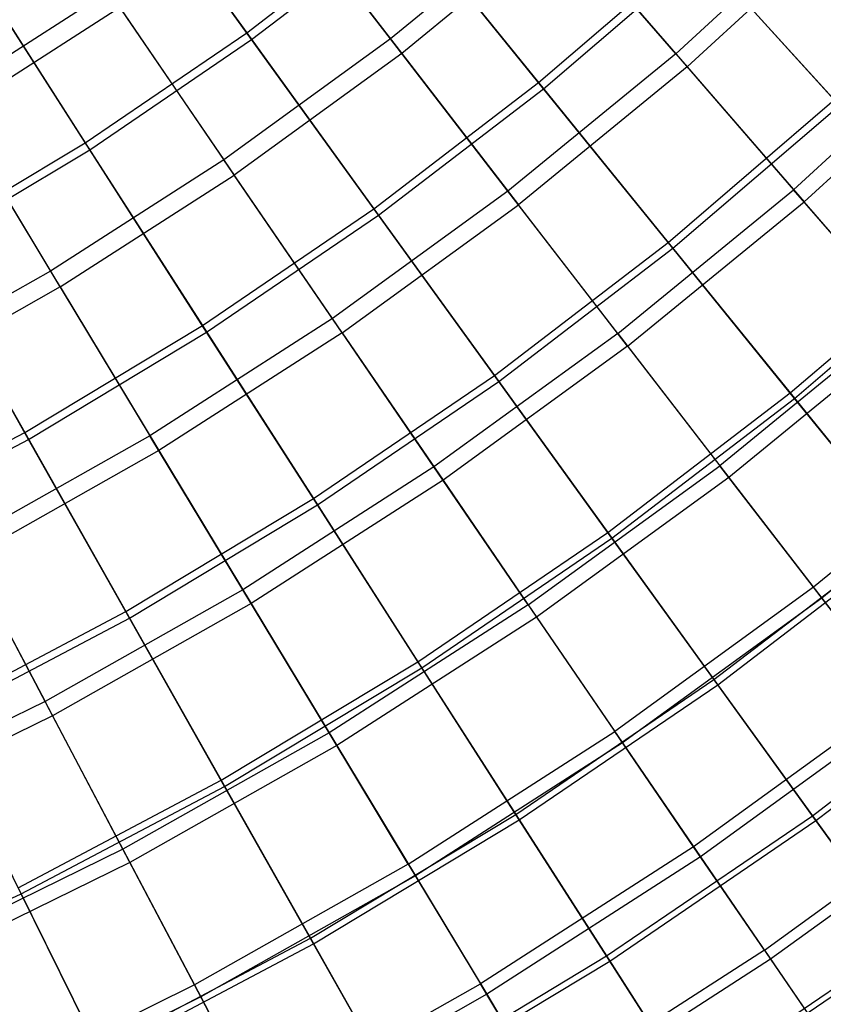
# Model space of a CAD drawing. Extents: x 0.1 to 12.1, y -6 to 6.
# Tile 58 of 256: x 8.1 to 9, y -4.3 to -3.2. Entities that reach past the tile are written whole.
import ezdxf

# ---------------------------------------------------------------- set-up
doc = ezdxf.new("R2010")
doc.units = 0
doc.header["$LTSCALE"] = 2.54
doc.layers.get('0').update_dxf_attribs({"linetype": 'CONTINUOUS'})

# ---------------------------------------------------------------- blocks, each defined once
blk = doc.blocks.new('DROPS_COLOR_B-11195_STL')
at = {"color": 0}
for p, q in [((8.5271, -3.1994, 3.6756), (8.3875, -3.0183, 3.443)), ((8.5271, -3.1994, 3.6756), (8.3875, -3.0183, 3.443)), ((8.4008, -3.0357, 11.9225), (8.5397, -3.2158, 11.6886)), ((8.4008, -3.0357, 11.9225), (8.5397, -3.2158, 11.6886)), ((8.7057, -3.0533, 3.6756), (8.5271, -3.1994, 3.6756)), ((8.7057, -3.0533, 3.6756), (8.5271, -3.1994, 3.6756)), ((8.8468, -3.2161, 3.9205), (8.7057, -3.0533, 3.6756)), ((8.8468, -3.2161, 3.9205), (8.7057, -3.0533, 3.6756)), ((8.8468, -3.2161, 3.9205), (9.0259, -3.0518, 3.9205)), ((8.8468, -3.2161, 3.9205), (9.0259, -3.0518, 3.9205)), ((9.0394, -3.0657, 11.4426), (8.8595, -3.2308, 11.4426)), ((9.0394, -3.0657, 11.4426), (8.8595, -3.2308, 11.4426)), ((8.7193, -3.069, 11.6886), (8.5397, -3.2158, 11.6886)), ((8.7193, -3.069, 11.6886), (8.5397, -3.2158, 11.6886)), ((8.7193, -3.069, 11.6886), (8.8595, -3.2308, 11.4426)), ((8.7193, -3.069, 11.6886), (8.8595, -3.2308, 11.4426)), ((8.2113, -3.1462, 3.443), (8.0282, -3.2639, 3.443)), ((8.2113, -3.1462, 3.443), (8.0282, -3.2639, 3.443)), ((8.2113, -3.1462, 3.443), (8.3404, -3.335, 3.6756)), ((8.2113, -3.1462, 3.443), (8.3404, -3.335, 3.6756)), ((8.2237, -3.1644, 11.9225), (8.0396, -3.2827, 11.9225)), ((8.2237, -3.1644, 11.9225), (8.0396, -3.2827, 11.9225)), ((8.2237, -3.1644, 11.9225), (8.3521, -3.3521, 11.6886)), ((8.2237, -3.1644, 11.9225), (8.3521, -3.3521, 11.6886)), ((8.5271, -3.1994, 3.6756), (8.3404, -3.335, 3.6756)), ((8.5271, -3.1994, 3.6756), (8.3404, -3.335, 3.6756)), ((8.6586, -3.37, 3.9205), (8.5271, -3.1994, 3.6756)), ((8.6586, -3.37, 3.9205), (8.5271, -3.1994, 3.6756)), ((9.1663, -3.1964, 4.177), (8.9788, -3.3685, 4.177)), ((9.1663, -3.1964, 4.177), (8.9788, -3.3685, 4.177)), ((9.179, -3.2094, 11.1851), (8.9907, -3.3822, 11.1851)), ((9.179, -3.2094, 11.1851), (8.9907, -3.3822, 11.1851)), ((8.5397, -3.2158, 11.6886), (8.3521, -3.3521, 11.6886)), ((8.5397, -3.2158, 11.6886), (8.3521, -3.3521, 11.6886)), ((8.5397, -3.2158, 11.6886), (8.6705, -3.3854, 11.4426)), ((8.5397, -3.2158, 11.6886), (8.6705, -3.3854, 11.4426)), ((8.8468, -3.2161, 3.9205), (8.6586, -3.37, 3.9205)), ((8.8468, -3.2161, 3.9205), (8.6586, -3.37, 3.9205)), ((8.8468, -3.2161, 3.9205), (8.9788, -3.3685, 4.177)), ((8.8468, -3.2161, 3.9205), (8.9788, -3.3685, 4.177)), ((8.8595, -3.2308, 11.4426), (8.6705, -3.3854, 11.4426)), ((8.8595, -3.2308, 11.4426), (8.6705, -3.3854, 11.4426)), ((8.8595, -3.2308, 11.4426), (8.9907, -3.3822, 11.1851)), ((8.8595, -3.2308, 11.4426), (8.9907, -3.3822, 11.1851)), ((8.0282, -3.2639, 3.443), (8.1463, -3.4597, 3.6756)), ((8.0282, -3.2639, 3.443), (8.1463, -3.4597, 3.6756)), ((8.157, -3.4775, 11.6886), (8.0396, -3.2827, 11.9225)), ((8.157, -3.4775, 11.6886), (8.0396, -3.2827, 11.9225)), ((8.3404, -3.335, 3.6756), (8.1463, -3.4597, 3.6756)), ((8.3404, -3.335, 3.6756), (8.1463, -3.4597, 3.6756)), ((8.462, -3.5128, 3.9205), (8.3404, -3.335, 3.6756)), ((8.462, -3.5128, 3.9205), (8.3404, -3.335, 3.6756)), ((8.157, -3.4775, 11.6886), (8.3521, -3.3521, 11.6886)), ((8.157, -3.4775, 11.6886), (8.3521, -3.3521, 11.6886)), ((8.473, -3.5289, 11.4426), (8.3521, -3.3521, 11.6886)), ((8.473, -3.5289, 11.4426), (8.3521, -3.3521, 11.6886)), ((8.6586, -3.37, 3.9205), (8.462, -3.5128, 3.9205)), ((8.6586, -3.37, 3.9205), (8.462, -3.5128, 3.9205)), ((8.7817, -3.5296, 4.177), (8.6586, -3.37, 3.9205)), ((8.7817, -3.5296, 4.177), (8.6586, -3.37, 3.9205)), ((8.7817, -3.5296, 4.177), (8.9788, -3.3685, 4.177)), ((8.7817, -3.5296, 4.177), (8.9788, -3.3685, 4.177)), ((9.1013, -3.5099, 4.4442), (8.9788, -3.3685, 4.177)), ((9.1013, -3.5099, 4.4442), (8.9788, -3.3685, 4.177)), ((8.473, -3.5289, 11.4426), (8.6705, -3.3854, 11.4426)), ((8.473, -3.5289, 11.4426), (8.6705, -3.3854, 11.4426)), ((8.7928, -3.544, 11.1851), (8.6705, -3.3854, 11.4426)), ((8.7928, -3.544, 11.1851), (8.6705, -3.3854, 11.4426)), ((8.7928, -3.544, 11.1851), (8.9907, -3.3822, 11.1851)), ((8.7928, -3.544, 11.1851), (8.9907, -3.3822, 11.1851)), ((9.1123, -3.5225, 10.9169), (8.9907, -3.3822, 11.1851)), ((9.1123, -3.5225, 10.9169), (8.9907, -3.3822, 11.1851)), ((8.1463, -3.4597, 3.6756), (7.9454, -3.5732, 3.6756)), ((8.1463, -3.4597, 3.6756), (7.9454, -3.5732, 3.6756)), ((8.1463, -3.4597, 3.6756), (8.2576, -3.6442, 3.9205)), ((8.1463, -3.4597, 3.6756), (8.2576, -3.6442, 3.9205)), ((8.157, -3.4775, 11.6886), (7.9551, -3.5915, 11.6886)), ((8.157, -3.4775, 11.6886), (7.9551, -3.5915, 11.6886)), ((8.157, -3.4775, 11.6886), (8.2676, -3.6609, 11.4426)), ((8.157, -3.4775, 11.6886), (8.2676, -3.6609, 11.4426)), ((8.462, -3.5128, 3.9205), (8.2576, -3.6442, 3.9205)), ((8.462, -3.5128, 3.9205), (8.2576, -3.6442, 3.9205)), ((8.5758, -3.6792, 4.177), (8.462, -3.5128, 3.9205)), ((8.5758, -3.6792, 4.177), (8.462, -3.5128, 3.9205)), ((9.1013, -3.5099, 4.4442), (8.896, -3.6778, 4.4442)), ((9.1013, -3.5099, 4.4442), (8.896, -3.6778, 4.4442)), ((8.473, -3.5289, 11.4426), (8.2676, -3.6609, 11.4426)), ((8.473, -3.5289, 11.4426), (8.2676, -3.6609, 11.4426)), ((8.473, -3.5289, 11.4426), (8.586, -3.6942, 11.1851)), ((8.473, -3.5289, 11.4426), (8.586, -3.6942, 11.1851)), ((8.7817, -3.5296, 4.177), (8.5758, -3.6792, 4.177)), ((8.7817, -3.5296, 4.177), (8.5758, -3.6792, 4.177)), ((8.7817, -3.5296, 4.177), (8.896, -3.6778, 4.4442)), ((8.7817, -3.5296, 4.177), (8.896, -3.6778, 4.4442)), ((9.1123, -3.5225, 10.9169), (8.9062, -3.691, 10.9169)), ((9.1123, -3.5225, 10.9169), (8.9062, -3.691, 10.9169)), ((8.7928, -3.544, 11.1851), (8.586, -3.6942, 11.1851)), ((8.7928, -3.544, 11.1851), (8.586, -3.6942, 11.1851)), ((8.7928, -3.544, 11.1851), (8.9062, -3.691, 10.9169)), ((8.7928, -3.544, 11.1851), (8.9062, -3.691, 10.9169)), ((9.214, -3.6399, 4.7214), (9.001, -3.814, 4.7214)), ((9.214, -3.6399, 4.7214), (9.001, -3.814, 4.7214)), ((8.2576, -3.6442, 3.9205), (8.0459, -3.7638, 3.9205)), ((8.2576, -3.6442, 3.9205), (8.0459, -3.7638, 3.9205)), ((8.3617, -3.8169, 4.177), (8.2576, -3.6442, 3.9205)), ((8.3617, -3.8169, 4.177), (8.2576, -3.6442, 3.9205)), ((9.224, -3.6515, 10.6389), (9.0104, -3.8261, 10.6389)), ((9.224, -3.6515, 10.6389), (9.0104, -3.8261, 10.6389)), ((8.2676, -3.6609, 11.4426), (8.055, -3.781, 11.4426)), ((8.2676, -3.6609, 11.4426), (8.055, -3.781, 11.4426)), ((8.2676, -3.6609, 11.4426), (8.371, -3.8324, 11.1851)), ((8.2676, -3.6609, 11.4426), (8.371, -3.8324, 11.1851)), ((8.5758, -3.6792, 4.177), (8.3617, -3.8169, 4.177)), ((8.5758, -3.6792, 4.177), (8.3617, -3.8169, 4.177)), ((8.6814, -3.8337, 4.4442), (8.5758, -3.6792, 4.177)), ((8.6814, -3.8337, 4.4442), (8.5758, -3.6792, 4.177)), ((8.6814, -3.8337, 4.4442), (8.896, -3.6778, 4.4442)), ((8.6814, -3.8337, 4.4442), (8.896, -3.6778, 4.4442)), ((9.001, -3.814, 4.7214), (8.896, -3.6778, 4.4442)), ((9.001, -3.814, 4.7214), (8.896, -3.6778, 4.4442)), ((8.586, -3.6942, 11.1851), (8.371, -3.8324, 11.1851)), ((8.586, -3.6942, 11.1851), (8.371, -3.8324, 11.1851)), ((8.586, -3.6942, 11.1851), (8.6909, -3.8475, 10.9169)), ((8.586, -3.6942, 11.1851), (8.6909, -3.8475, 10.9169)), ((8.9062, -3.691, 10.9169), (8.6909, -3.8475, 10.9169)), ((8.9062, -3.691, 10.9169), (8.6909, -3.8475, 10.9169)), ((8.9062, -3.691, 10.9169), (9.0104, -3.8261, 10.6389)), ((8.9062, -3.691, 10.9169), (9.0104, -3.8261, 10.6389)), ((8.0459, -3.7638, 3.9205), (8.14, -3.942, 4.177)), ((8.0459, -3.7638, 3.9205), (8.14, -3.942, 4.177)), ((8.055, -3.781, 11.4426), (8.1485, -3.9581, 11.1851)), ((8.055, -3.781, 11.4426), (8.1485, -3.9581, 11.1851)), ((8.3617, -3.8169, 4.177), (8.14, -3.942, 4.177)), ((8.3617, -3.8169, 4.177), (8.14, -3.942, 4.177)), ((8.4583, -3.9771, 4.4442), (8.3617, -3.8169, 4.177)), ((8.4583, -3.9771, 4.4442), (8.3617, -3.8169, 4.177)), ((9.001, -3.814, 4.7214), (8.7785, -3.9757, 4.7214)), ((9.001, -3.814, 4.7214), (8.7785, -3.9757, 4.7214)), ((9.0966, -3.9379, 5.0076), (9.001, -3.814, 4.7214)), ((9.0966, -3.9379, 5.0076), (9.001, -3.814, 4.7214)), ((9.0104, -3.8261, 10.6389), (8.7872, -3.9883, 10.6389)), ((9.0104, -3.8261, 10.6389), (8.7872, -3.9883, 10.6389)), ((9.0104, -3.8261, 10.6389), (9.105, -3.9489, 10.3518)), ((9.0104, -3.8261, 10.6389), (9.105, -3.9489, 10.3518)), ((8.371, -3.8324, 11.1851), (8.1485, -3.9581, 11.1851)), ((8.371, -3.8324, 11.1851), (8.1485, -3.9581, 11.1851)), ((8.371, -3.8324, 11.1851), (8.4669, -3.9914, 10.9169)), ((8.371, -3.8324, 11.1851), (8.4669, -3.9914, 10.9169)), ((8.6814, -3.8337, 4.4442), (8.4583, -3.9771, 4.4442)), ((8.6814, -3.8337, 4.4442), (8.4583, -3.9771, 4.4442)), ((8.6814, -3.8337, 4.4442), (8.7785, -3.9757, 4.7214)), ((8.6814, -3.8337, 4.4442), (8.7785, -3.9757, 4.7214)), ((8.6909, -3.8475, 10.9169), (8.4669, -3.9914, 10.9169)), ((8.6909, -3.8475, 10.9169), (8.4669, -3.9914, 10.9169)), ((8.6909, -3.8475, 10.9169), (8.7872, -3.9883, 10.6389)), ((8.6909, -3.8475, 10.9169), (8.7872, -3.9883, 10.6389)), ((9.0966, -3.9379, 5.0076), (8.8668, -4.1049, 5.0076)), ((9.0966, -3.9379, 5.0076), (8.8668, -4.1049, 5.0076)), ((8.14, -3.942, 4.177), (7.9116, -4.0544, 4.177)), ((8.14, -3.942, 4.177), (7.9116, -4.0544, 4.177)), ((8.2273, -4.1075, 4.4442), (8.14, -3.942, 4.177)), ((8.2273, -4.1075, 4.4442), (8.14, -3.942, 4.177)), ((9.105, -3.9489, 10.3518), (8.8746, -4.1163, 10.3518)), ((9.105, -3.9489, 10.3518), (8.8746, -4.1163, 10.3518)), ((8.1485, -3.9581, 11.1851), (7.9191, -4.0708, 11.1851)), ((8.1485, -3.9581, 11.1851), (7.9191, -4.0708, 11.1851)), ((8.1485, -3.9581, 11.1851), (8.2351, -4.1223, 10.9169)), ((8.1485, -3.9581, 11.1851), (8.2351, -4.1223, 10.9169)), ((8.4583, -3.9771, 4.4442), (8.2273, -4.1075, 4.4442)), ((8.4583, -3.9771, 4.4442), (8.2273, -4.1075, 4.4442)), ((8.5471, -4.1244, 4.7214), (8.4583, -3.9771, 4.4442)), ((8.5471, -4.1244, 4.7214), (8.4583, -3.9771, 4.4442)), ((8.5471, -4.1244, 4.7214), (8.7785, -3.9757, 4.7214)), ((8.5471, -4.1244, 4.7214), (8.7785, -3.9757, 4.7214)), ((8.8668, -4.1049, 5.0076), (8.7785, -3.9757, 4.7214)), ((8.8668, -4.1049, 5.0076), (8.7785, -3.9757, 4.7214)), ((8.4669, -3.9914, 10.9169), (8.2351, -4.1223, 10.9169)), ((8.4669, -3.9914, 10.9169), (8.2351, -4.1223, 10.9169)), ((8.4669, -3.9914, 10.9169), (8.555, -4.1375, 10.6389)), ((8.4669, -3.9914, 10.9169), (8.555, -4.1375, 10.6389)), ((8.7872, -3.9883, 10.6389), (8.555, -4.1375, 10.6389)), ((8.7872, -3.9883, 10.6389), (8.555, -4.1375, 10.6389)), ((8.7872, -3.9883, 10.6389), (8.8746, -4.1163, 10.3518)), ((8.7872, -3.9883, 10.6389), (8.8746, -4.1163, 10.3518)), ((8.9461, -4.2208, 5.3021), (9.1823, -4.0491, 5.3021)), ((8.9461, -4.2208, 5.3021), (9.1823, -4.0491, 5.3021)), ((9.1898, -4.0588, 10.0567), (8.953, -4.2309, 10.0567)), ((9.1898, -4.0588, 10.0567), (8.953, -4.2309, 10.0567)), ((8.2273, -4.1075, 4.4442), (7.9893, -4.2245, 4.4442)), ((8.2273, -4.1075, 4.4442), (7.9893, -4.2245, 4.4442)), ((8.3076, -4.2597, 4.7214), (8.2273, -4.1075, 4.4442)), ((8.3076, -4.2597, 4.7214), (8.2273, -4.1075, 4.4442)), ((8.8668, -4.1049, 5.0076), (8.6279, -4.2584, 5.0076)), ((8.8668, -4.1049, 5.0076), (8.6279, -4.2584, 5.0076)), ((8.9461, -4.2208, 5.3021), (8.8668, -4.1049, 5.0076)), ((8.9461, -4.2208, 5.3021), (8.8668, -4.1049, 5.0076)), ((8.2351, -4.1223, 10.9169), (7.9962, -4.2398, 10.9169)), ((8.2351, -4.1223, 10.9169), (7.9962, -4.2398, 10.9169)), ((8.2351, -4.1223, 10.9169), (8.3147, -4.2732, 10.6389)), ((8.2351, -4.1223, 10.9169), (8.3147, -4.2732, 10.6389)), ((8.5471, -4.1244, 4.7214), (8.3076, -4.2597, 4.7214)), ((8.5471, -4.1244, 4.7214), (8.3076, -4.2597, 4.7214)), ((8.5471, -4.1244, 4.7214), (8.6279, -4.2584, 5.0076)), ((8.5471, -4.1244, 4.7214), (8.6279, -4.2584, 5.0076)), ((8.8746, -4.1163, 10.3518), (8.635, -4.2702, 10.3518)), ((8.8746, -4.1163, 10.3518), (8.635, -4.2702, 10.3518)), ((8.8746, -4.1163, 10.3518), (8.953, -4.2309, 10.0567)), ((8.8746, -4.1163, 10.3518), (8.953, -4.2309, 10.0567)), ((8.555, -4.1375, 10.6389), (8.3147, -4.2732, 10.6389)), ((8.555, -4.1375, 10.6389), (8.3147, -4.2732, 10.6389)), ((8.555, -4.1375, 10.6389), (8.635, -4.2702, 10.3518)), ((8.555, -4.1375, 10.6389), (8.635, -4.2702, 10.3518)), ((8.9461, -4.2208, 5.3021), (8.7004, -4.3786, 5.3021)), ((8.9461, -4.2208, 5.3021), (8.7004, -4.3786, 5.3021)), ((8.9461, -4.2208, 5.3021), (9.016, -4.323, 5.6038)), ((8.9461, -4.2208, 5.3021), (9.016, -4.323, 5.6038)), ((8.953, -4.2309, 10.0567), (8.7068, -4.3892, 10.0567)), ((8.953, -4.2309, 10.0567), (8.7068, -4.3892, 10.0567)), ((8.953, -4.2309, 10.0567), (9.0221, -4.3319, 9.7543)), ((8.953, -4.2309, 10.0567), (9.0221, -4.3319, 9.7543)), ((8.3806, -4.3981, 5.0076), (8.6279, -4.2584, 5.0076)), ((8.3806, -4.3981, 5.0076), (8.6279, -4.2584, 5.0076)), ((8.7004, -4.3786, 5.3021), (8.6279, -4.2584, 5.0076)), ((8.7004, -4.3786, 5.3021), (8.6279, -4.2584, 5.0076)), ((8.3076, -4.2597, 4.7214), (8.0608, -4.381, 4.7214)), ((8.3076, -4.2597, 4.7214), (8.0608, -4.381, 4.7214)), ((8.3806, -4.3981, 5.0076), (8.3076, -4.2597, 4.7214)), ((8.3806, -4.3981, 5.0076), (8.3076, -4.2597, 4.7214)), ((8.3147, -4.2732, 10.6389), (8.0671, -4.395, 10.6389)), ((8.3147, -4.2732, 10.6389), (8.0671, -4.395, 10.6389)), ((8.3147, -4.2732, 10.6389), (8.3871, -4.4103, 10.3518)), ((8.3147, -4.2732, 10.6389), (8.3871, -4.4103, 10.3518)), ((8.635, -4.2702, 10.3518), (8.3871, -4.4103, 10.3518)), ((8.635, -4.2702, 10.3518), (8.3871, -4.4103, 10.3518)), ((8.635, -4.2702, 10.3518), (8.7068, -4.3892, 10.0567)), ((8.635, -4.2702, 10.3518), (8.7068, -4.3892, 10.0567))]:
    blk.add_line(p, q, dxfattribs=at)
blk = doc.blocks.new('GROUP_1')
at = {"color": 0}
for p, q in [((8.1567, 3.0115, 1.2636), (8.3061, 2.8047, 1.4735)), ((8.1567, 3.0115, 1.2636), (8.3061, 2.8047, 1.4735)), ((8.3115, 2.7971, 10.5184), (8.1624, 3.0036, 10.7288)), ((8.3115, 2.7971, 10.5184), (8.1624, 3.0036, 10.7288)), ((8.3061, 2.8047, 1.4735), (8.4799, 2.9378, 1.4735)), ((8.3061, 2.8047, 1.4735), (8.4799, 2.9378, 1.4735)), ((8.4799, 2.9378, 1.4735), (8.6331, 2.7488, 1.6972)), ((8.4799, 2.9378, 1.4735), (8.6331, 2.7488, 1.6972)), ((8.3115, 2.7971, 10.5184), (8.4858, 2.9305, 10.5184)), ((8.3115, 2.7971, 10.5184), (8.4858, 2.9305, 10.5184)), ((8.6387, 2.7419, 10.2942), (8.4858, 2.9305, 10.5184)), ((8.6387, 2.7419, 10.2942), (8.4858, 2.9305, 10.5184)), ((7.9874, 2.8963, 1.2636), (8.1251, 2.6814, 1.4735)), ((7.9874, 2.8963, 1.2636), (8.1251, 2.6814, 1.4735)), ((8.6331, 2.7488, 1.6972), (8.8095, 2.9002, 1.6972)), ((8.6331, 2.7488, 1.6972), (8.8095, 2.9002, 1.6972)), ((8.6387, 2.7419, 10.2942), (8.8155, 2.8936, 10.2942)), ((8.6387, 2.7419, 10.2942), (8.8155, 2.8936, 10.2942)), ((8.8095, 2.9002, 1.6972), (8.9644, 2.7294, 1.9339)), ((8.8095, 2.9002, 1.6972), (8.9644, 2.7294, 1.9339)), ((8.9701, 2.7232, 10.057), (8.8155, 2.8936, 10.2942)), ((8.9701, 2.7232, 10.057), (8.8155, 2.8936, 10.2942)), ((8.1301, 2.6736, 10.5184), (7.9926, 2.8881, 10.7288)), ((8.1301, 2.6736, 10.5184), (7.9926, 2.8881, 10.7288)), ((8.1251, 2.6814, 1.4735), (8.3061, 2.8047, 1.4735)), ((8.1251, 2.6814, 1.4735), (8.3061, 2.8047, 1.4735)), ((8.3061, 2.8047, 1.4735), (8.4485, 2.6075, 1.6972)), ((8.3061, 2.8047, 1.4735), (8.4485, 2.6075, 1.6972)), ((8.1301, 2.6736, 10.5184), (8.3115, 2.7971, 10.5184)), ((8.1301, 2.6736, 10.5184), (8.3115, 2.7971, 10.5184)), ((8.4537, 2.6003, 10.2942), (8.3115, 2.7971, 10.5184)), ((8.4537, 2.6003, 10.2942), (8.3115, 2.7971, 10.5184)), ((8.4485, 2.6075, 1.6972), (8.6331, 2.7488, 1.6972)), ((8.4485, 2.6075, 1.6972), (8.6331, 2.7488, 1.6972)), ((8.6331, 2.7488, 1.6972), (8.7782, 2.5697, 1.9339)), ((8.6331, 2.7488, 1.6972), (8.7782, 2.5697, 1.9339)), ((8.4537, 2.6003, 10.2942), (8.6387, 2.7419, 10.2942)), ((8.4537, 2.6003, 10.2942), (8.6387, 2.7419, 10.2942)), ((8.7835, 2.5632, 10.057), (8.6387, 2.7419, 10.2942)), ((8.7835, 2.5632, 10.057), (8.6387, 2.7419, 10.2942)), ((8.7782, 2.5697, 1.9339), (8.9644, 2.7294, 1.9339)), ((8.7782, 2.5697, 1.9339), (8.9644, 2.7294, 1.9339)), ((8.7835, 2.5632, 10.057), (8.9701, 2.7232, 10.057)), ((8.7835, 2.5632, 10.057), (8.9701, 2.7232, 10.057)), ((7.9375, 2.5685, 1.4735), (8.1251, 2.6814, 1.4735)), ((7.9375, 2.5685, 1.4735), (8.1251, 2.6814, 1.4735)), ((8.1251, 2.6814, 1.4735), (8.2563, 2.4767, 1.6972)), ((8.1251, 2.6814, 1.4735), (8.2563, 2.4767, 1.6972)), ((7.9421, 2.5604, 10.5184), (8.1301, 2.6736, 10.5184)), ((7.9421, 2.5604, 10.5184), (8.1301, 2.6736, 10.5184)), ((8.2611, 2.4692, 10.2942), (8.1301, 2.6736, 10.5184)), ((8.2611, 2.4692, 10.2942), (8.1301, 2.6736, 10.5184)), ((8.2563, 2.4767, 1.6972), (8.4485, 2.6075, 1.6972)), ((8.2563, 2.4767, 1.6972), (8.4485, 2.6075, 1.6972)), ((8.4485, 2.6075, 1.6972), (8.5835, 2.4206, 1.9339)), ((8.4485, 2.6075, 1.6972), (8.5835, 2.4206, 1.9339)), ((8.2611, 2.4692, 10.2942), (8.4537, 2.6003, 10.2942)), ((8.2611, 2.4692, 10.2942), (8.4537, 2.6003, 10.2942)), ((8.5884, 2.4138, 10.057), (8.4537, 2.6003, 10.2942)), ((8.5884, 2.4138, 10.057), (8.4537, 2.6003, 10.2942)), ((7.9375, 2.5685, 1.4735), (8.0572, 2.3567, 1.6972)), ((7.9375, 2.5685, 1.4735), (8.0572, 2.3567, 1.6972)), ((8.0615, 2.349, 10.2942), (7.9421, 2.5604, 10.5184)), ((8.0615, 2.349, 10.2942), (7.9421, 2.5604, 10.5184)), ((8.5835, 2.4206, 1.9339), (8.7782, 2.5697, 1.9339)), ((8.5835, 2.4206, 1.9339), (8.7782, 2.5697, 1.9339)), ((8.5884, 2.4138, 10.057), (8.7835, 2.5632, 10.057)), ((8.5884, 2.4138, 10.057), (8.7835, 2.5632, 10.057)), ((8.7782, 2.5697, 1.9339), (8.915, 2.401, 2.183)), ((8.7782, 2.5697, 1.9339), (8.915, 2.401, 2.183)), ((8.9199, 2.3949, 9.8075), (8.7835, 2.5632, 10.057)), ((8.9199, 2.3949, 9.8075), (8.7835, 2.5632, 10.057)), ((8.915, 2.401, 2.183), (9.1103, 2.5686, 2.183)), ((8.915, 2.401, 2.183), (9.1103, 2.5686, 2.183)), ((8.9199, 2.3949, 9.8075), (9.1156, 2.5628, 9.8075)), ((8.9199, 2.3949, 9.8075), (9.1156, 2.5628, 9.8075)), ((8.0572, 2.3567, 1.6972), (8.2563, 2.4767, 1.6972)), ((8.0572, 2.3567, 1.6972), (8.2563, 2.4767, 1.6972)), ((8.2563, 2.4767, 1.6972), (8.3807, 2.2826, 1.9339)), ((8.2563, 2.4767, 1.6972), (8.3807, 2.2826, 1.9339)), ((8.0615, 2.349, 10.2942), (8.2611, 2.4692, 10.2942)), ((8.0615, 2.349, 10.2942), (8.2611, 2.4692, 10.2942)), ((8.3852, 2.2755, 10.057), (8.2611, 2.4692, 10.2942)), ((8.3852, 2.2755, 10.057), (8.2611, 2.4692, 10.2942)), ((8.3807, 2.2826, 1.9339), (8.5835, 2.4206, 1.9339)), ((8.3807, 2.2826, 1.9339), (8.5835, 2.4206, 1.9339)), ((8.5835, 2.4206, 1.9339), (8.7106, 2.2446, 2.183)), ((8.5835, 2.4206, 1.9339), (8.7106, 2.2446, 2.183)), ((8.3852, 2.2755, 10.057), (8.5884, 2.4138, 10.057)), ((8.3852, 2.2755, 10.057), (8.5884, 2.4138, 10.057)), ((8.7152, 2.2382, 9.8075), (8.5884, 2.4138, 10.057)), ((8.7152, 2.2382, 9.8075), (8.5884, 2.4138, 10.057)), ((8.7106, 2.2446, 2.183), (8.915, 2.401, 2.183)), ((8.7106, 2.2446, 2.183), (8.915, 2.401, 2.183)), ((8.7152, 2.2382, 9.8075), (8.9199, 2.3949, 9.8075)), ((8.7152, 2.2382, 9.8075), (8.9199, 2.3949, 9.8075)), ((8.915, 2.401, 2.183), (9.0429, 2.2432, 2.4436)), ((8.915, 2.401, 2.183), (9.0429, 2.2432, 2.4436)), ((9.0475, 2.2376, 9.5464), (8.9199, 2.3949, 9.8075)), ((9.0475, 2.2376, 9.5464), (8.9199, 2.3949, 9.8075)), ((7.8516, 2.248, 1.6972), (8.0572, 2.3567, 1.6972)), ((7.8516, 2.248, 1.6972), (8.0572, 2.3567, 1.6972)), ((8.0572, 2.3567, 1.6972), (8.1706, 2.156, 1.9339)), ((8.0572, 2.3567, 1.6972), (8.1706, 2.156, 1.9339)), ((7.8556, 2.2401, 10.2942), (8.0615, 2.349, 10.2942)), ((7.8556, 2.2401, 10.2942), (8.0615, 2.349, 10.2942)), ((8.1747, 2.1487, 10.057), (8.0615, 2.349, 10.2942)), ((8.1747, 2.1487, 10.057), (8.0615, 2.349, 10.2942)), ((8.1706, 2.156, 1.9339), (8.3807, 2.2826, 1.9339)), ((8.1706, 2.156, 1.9339), (8.3807, 2.2826, 1.9339)), ((8.1747, 2.1487, 10.057), (8.3852, 2.2755, 10.057)), ((8.1747, 2.1487, 10.057), (8.3852, 2.2755, 10.057)), ((8.3807, 2.2826, 1.9339), (8.4979, 2.0997, 2.183)), ((8.3807, 2.2826, 1.9339), (8.4979, 2.0997, 2.183)), ((8.5021, 2.0931, 9.8075), (8.3852, 2.2755, 10.057)), ((8.5021, 2.0931, 9.8075), (8.3852, 2.2755, 10.057)), ((8.4979, 2.0997, 2.183), (8.7106, 2.2446, 2.183)), ((8.4979, 2.0997, 2.183), (8.7106, 2.2446, 2.183)), ((8.7106, 2.2446, 2.183), (8.8295, 2.0799, 2.4436)), ((8.7106, 2.2446, 2.183), (8.8295, 2.0799, 2.4436)), ((8.8295, 2.0799, 2.4436), (9.0429, 2.2432, 2.4436)), ((8.8295, 2.0799, 2.4436), (9.0429, 2.2432, 2.4436)), ((8.5021, 2.0931, 9.8075), (8.7152, 2.2382, 9.8075)), ((8.5021, 2.0931, 9.8075), (8.7152, 2.2382, 9.8075)), ((8.8338, 2.074, 9.5464), (8.7152, 2.2382, 9.8075)), ((8.8338, 2.074, 9.5464), (8.7152, 2.2382, 9.8075)), ((8.8338, 2.074, 9.5464), (9.0475, 2.2376, 9.5464)), ((8.8338, 2.074, 9.5464), (9.0475, 2.2376, 9.5464)), ((7.9537, 2.0413, 1.9339), (8.1706, 2.156, 1.9339)), ((7.9537, 2.0413, 1.9339), (8.1706, 2.156, 1.9339)), ((8.1706, 2.156, 1.9339), (8.2774, 1.9669, 2.183)), ((8.1706, 2.156, 1.9339), (8.2774, 1.9669, 2.183)), ((7.9574, 2.0338, 10.057), (8.1747, 2.1487, 10.057)), ((7.9574, 2.0338, 10.057), (8.1747, 2.1487, 10.057)), ((8.2813, 1.9601, 9.8075), (8.1747, 2.1487, 10.057)), ((8.2813, 1.9601, 9.8075), (8.1747, 2.1487, 10.057)), ((8.2774, 1.9669, 2.183), (8.4979, 2.0997, 2.183)), ((8.2774, 1.9669, 2.183), (8.4979, 2.0997, 2.183)), ((8.4979, 2.0997, 2.183), (8.6075, 1.9287, 2.4436)), ((8.4979, 2.0997, 2.183), (8.6075, 1.9287, 2.4436)), ((8.9399, 1.9272, 2.715), (9.1615, 2.0968, 2.715)), ((8.9399, 1.9272, 2.715), (9.1615, 2.0968, 2.715)), ((8.2813, 1.9601, 9.8075), (8.5021, 2.0931, 9.8075)), ((8.2813, 1.9601, 9.8075), (8.5021, 2.0931, 9.8075)), ((8.6114, 1.9226, 9.5464), (8.5021, 2.0931, 9.8075)), ((8.6114, 1.9226, 9.5464), (8.5021, 2.0931, 9.8075)), ((8.9438, 1.9217, 9.2746), (9.1658, 2.0916, 9.2746)), ((8.9438, 1.9217, 9.2746), (9.1658, 2.0916, 9.2746)), ((8.6075, 1.9287, 2.4436), (8.8295, 2.0799, 2.4436)), ((8.6075, 1.9287, 2.4436), (8.8295, 2.0799, 2.4436)), ((8.8295, 2.0799, 2.4436), (8.9399, 1.9272, 2.715)), ((8.8295, 2.0799, 2.4436), (8.9399, 1.9272, 2.715)), ((8.6114, 1.9226, 9.5464), (8.8338, 2.074, 9.5464)), ((8.6114, 1.9226, 9.5464), (8.8338, 2.074, 9.5464)), ((8.9438, 1.9217, 9.2746), (8.8338, 2.074, 9.5464)), ((8.9438, 1.9217, 9.2746), (8.8338, 2.074, 9.5464)), ((8.0534, 1.8396, 9.8075), (7.9574, 2.0338, 10.057)), ((8.0534, 1.8396, 9.8075), (7.9574, 2.0338, 10.057)), ((8.0499, 1.8466, 2.183), (8.2774, 1.9669, 2.183)), ((8.0499, 1.8466, 2.183), (8.2774, 1.9669, 2.183)), ((8.2774, 1.9669, 2.183), (8.3773, 1.7901, 2.4436)), ((8.2774, 1.9669, 2.183), (8.3773, 1.7901, 2.4436)), ((8.0534, 1.8396, 9.8075), (8.2813, 1.9601, 9.8075)), ((8.0534, 1.8396, 9.8075), (8.2813, 1.9601, 9.8075)), ((8.3809, 1.7837, 9.5464), (8.2813, 1.9601, 9.8075)), ((8.3809, 1.7837, 9.5464), (8.2813, 1.9601, 9.8075)), ((8.3773, 1.7901, 2.4436), (8.6075, 1.9287, 2.4436)), ((8.3773, 1.7901, 2.4436), (8.6075, 1.9287, 2.4436)), ((8.3809, 1.7837, 9.5464), (8.6114, 1.9226, 9.5464)), ((8.3809, 1.7837, 9.5464), (8.6114, 1.9226, 9.5464)), ((8.6075, 1.9287, 2.4436), (8.7091, 1.7701, 2.715)), ((8.6075, 1.9287, 2.4436), (8.7091, 1.7701, 2.715)), ((8.7128, 1.7644, 9.2746), (8.6114, 1.9226, 9.5464)), ((8.7128, 1.7644, 9.2746), (8.6114, 1.9226, 9.5464)), ((8.7091, 1.7701, 2.715), (8.9399, 1.9272, 2.715)), ((8.7091, 1.7701, 2.715), (8.9399, 1.9272, 2.715)), ((8.7128, 1.7644, 9.2746), (8.9438, 1.9217, 9.2746)), ((8.7128, 1.7644, 9.2746), (8.9438, 1.9217, 9.2746)), ((8.9399, 1.9272, 2.715), (9.0413, 1.7867, 2.9964)), ((8.9399, 1.9272, 2.715), (9.0413, 1.7867, 2.9964)), ((9.0449, 1.7817, 8.9929), (8.9438, 1.9217, 9.2746)), ((9.0449, 1.7817, 8.9929), (8.9438, 1.9217, 9.2746)), ((8.0499, 1.8466, 2.183), (8.1398, 1.6645, 2.4436)), ((8.0499, 1.8466, 2.183), (8.1398, 1.6645, 2.4436)), ((7.8191, 1.7319, 9.8075), (8.0534, 1.8396, 9.8075)), ((7.8191, 1.7319, 9.8075), (8.0534, 1.8396, 9.8075)), ((8.1431, 1.6579, 9.5464), (8.0534, 1.8396, 9.8075)), ((8.1431, 1.6579, 9.5464), (8.0534, 1.8396, 9.8075)), ((8.1398, 1.6645, 2.4436), (8.3773, 1.7901, 2.4436)), ((8.1398, 1.6645, 2.4436), (8.3773, 1.7901, 2.4436)), ((8.3773, 1.7901, 2.4436), (8.47, 1.626, 2.715)), ((8.3773, 1.7901, 2.4436), (8.47, 1.626, 2.715)), ((8.1431, 1.6579, 9.5464), (8.3809, 1.7837, 9.5464)), ((8.1431, 1.6579, 9.5464), (8.3809, 1.7837, 9.5464)), ((8.4734, 1.6202, 9.2746), (8.3809, 1.7837, 9.5464)), ((8.4734, 1.6202, 9.2746), (8.3809, 1.7837, 9.5464)), ((8.8026, 1.6242, 2.9964), (9.0413, 1.7867, 2.9964)), ((8.8026, 1.6242, 2.9964), (9.0413, 1.7867, 2.9964)), ((8.8059, 1.619, 8.9929), (9.0449, 1.7817, 8.9929)), ((8.8059, 1.619, 8.9929), (9.0449, 1.7817, 8.9929)), ((8.47, 1.626, 2.715), (8.7091, 1.7701, 2.715)), ((8.47, 1.626, 2.715), (8.7091, 1.7701, 2.715)), ((8.7091, 1.7701, 2.715), (8.8026, 1.6242, 2.9964)), ((8.7091, 1.7701, 2.715), (8.8026, 1.6242, 2.9964)), ((8.4734, 1.6202, 9.2746), (8.7128, 1.7644, 9.2746)), ((8.4734, 1.6202, 9.2746), (8.7128, 1.7644, 9.2746)), ((8.8059, 1.619, 8.9929), (8.7128, 1.7644, 9.2746)), ((8.8059, 1.619, 8.9929), (8.7128, 1.7644, 9.2746))]:
    blk.add_line(p, q, dxfattribs=at)
blk.add_blockref('DROPS_COLOR_B-11195_STL', (-0.06, 5.9973, -1.7), dxfattribs=at)

msp = doc.modelspace()

# ---------------------------------------------------------------- block references
at = {"color": 0}
msp.add_blockref('GROUP_1', (0.06, -5.9973, 1.7), dxfattribs=at)

doc.saveas('drawing.dxf')
